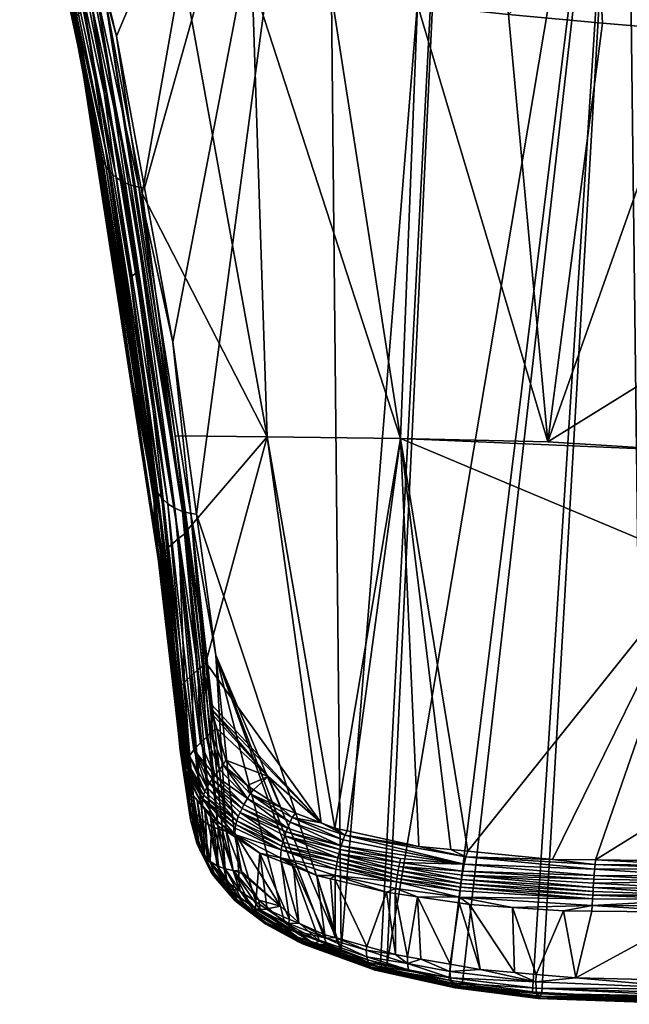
# Model space of a CAD drawing. Extents: x -0.096 to 0.096, y -0.189 to -0.001.
# Tile 1 of 60: x -0.02 to -0.002, y -0.189 to -0.16. Entities that reach past the tile are written whole.
import ezdxf

# ---------------------------------------------------------------- set-up
doc = ezdxf.new("R2010")
doc.units = 0
doc.layers.add('mesh', color=7, linetype='CONTINUOUS')

msp = doc.modelspace()

# ---------------------------------------------------------------- meshes
at = {"layer": 'mesh'}
mesh = msp.add_polyface(dxfattribs=at)
corners = [(-0.018474, -0.15348, 0.016813), (-0.019508, -0.15027, 0.022549), (-0.010604, -0.145645, 0.032522), (-0.018074, -0.155125, 0.01384), (-0.016812, -0.160321, 0.00445), (-0.015988, -0.164801, -0.00371), (-0.014949, -0.148352, 0.008869), (-0.012301, -0.148804, 0.007095), (-0.012472, -0.147682, 0.007534), (-0.013482, -0.149681, 0.007278), (-0.014751, -0.149407, 0.008104), (-0.012134, -0.149917, 0.00654), (-0.014368, -0.151408, 0.006093), (-0.013303, -0.150748, 0.006453), (-0.014558, -0.150448, 0.007192), (-0.011969, -0.151011, 0.005797), (-0.011888, -0.151522, 0.005332), (-0.011808, -0.151999, 0.004809), (-0.014181, -0.152272, 0.004858), (-0.011648, -0.152858, 0.003647), (-0.01347, -0.155457, -0.000394), (-0.011039, -0.155935, -0.0014), (-0.009174, -0.150853, 0.005078), (-0.010642, -0.150683, 0.005593), (-0.010569, -0.151237, 0.005226), (-0.010716, -0.150111, 0.005895), (-0.010865, -0.148965, 0.006354), (-0.01118, -0.146609, 0.006926), (-0.008858, -0.153318, 0.002728), (-0.008983, -0.152451, 0.003842), (-0.009047, -0.151959, 0.004327), (-0.009239, -0.150262, 0.005343), (-0.009369, -0.149078, 0.005714), (-0.009643, -0.146656, 0.006091), (-0.015152, -0.147287, 0.009541), (-0.012654, -0.146508, 0.00788), (-0.017235, -0.147748, 0.010994), (-0.017015, -0.148755, 0.009995), (-0.016801, -0.149754, 0.008895), (-0.016591, -0.150697, 0.007664), (-0.016385, -0.151575, 0.006339), (-0.014878, -0.158269, -0.004813)]
mesh.append_faces([[corners[k] for k in face] for face in [(0, 1, 2, 2), (2, 3, 0, 0), (2, 4, 3, 3), (5, 4, 2, 2), (6, 7, 8, 8), (9, 6, 10, 10), (9, 7, 6, 6), (11, 7, 9, 9), (12, 13, 14, 14), (12, 15, 13, 13), (12, 16, 15, 15), (12, 17, 16, 16), (18, 17, 12, 12), (18, 19, 17, 17), (20, 19, 18, 18), (20, 21, 19, 19), (22, 23, 24, 24), (13, 10, 14, 14), (13, 9, 10, 10), (15, 9, 13, 13), (15, 11, 9, 9), (25, 11, 15, 15), (25, 7, 11, 11), (26, 7, 25, 25), (26, 8, 7, 7), (27, 8, 26, 26), (28, 19, 21, 21), (29, 19, 28, 28), (29, 17, 19, 19), (30, 17, 29, 29), (30, 16, 17, 17), (24, 16, 30, 30), (24, 15, 16, 16), (23, 15, 24, 24), (23, 25, 15, 15), (31, 25, 23, 23), (31, 26, 25, 25), (32, 26, 31, 31), (32, 27, 26, 26), (33, 27, 32, 32), (8, 34, 6, 6), (8, 35, 34, 34), (36, 6, 34, 34), (37, 6, 36, 36), (37, 10, 6, 6), (38, 10, 37, 37), (38, 14, 10, 10), (39, 14, 38, 38), (39, 12, 14, 14), (40, 12, 39, 39), (40, 18, 12, 12), (41, 18, 40, 40), (41, 20, 18, 18)]])
mesh = msp.add_polyface(dxfattribs=at)
corners = [(0.000224, -0.167319, -0.006959), (-0.001259, -0.188737, -0.046628), (-0.001776, -0.145883, 0.0327), (-0.010173, -0.187328, -0.044614), (-0.010604, -0.145645, 0.032522), (-0.00683, -0.145747, 0.032598), (-0.008825, -0.187784, -0.045316), (-0.00659, -0.188274, -0.04603), (-0.006995, -0.188217, -0.045952), (-0.004245, -0.188578, -0.046445), (-0.015149, -0.169359, -0.012011), (-0.015988, -0.164801, -0.00371), (-0.014449, -0.174445, -0.021326), (-0.016385, -0.151575, 0.006339), (-0.017456, -0.157608, -0.003239), (-0.014878, -0.158269, -0.004813), (-0.016053, -0.164965, -0.015573), (-0.015081, -0.172134, -0.027611), (-0.012361, -0.172161, -0.028049), (-0.004076, -0.17231, -0.028837), (0.00022, -0.160162, -0.008673), (-0.002452, -0.159934, -0.008281), (0.000309, -0.169587, -0.024347), (0.000191, -0.157055, -0.003506), (-0.002625, -0.156886, -0.003222), (0.00017, -0.154919, 0.000065), (-0.002806, -0.153844, 0.001741), (0.000185, -0.156438, -0.002481), (-0.012804, -0.15869, -0.005785), (-0.008428, -0.172205, -0.028486), (-0.010465, -0.159064, -0.006605), (-0.00792, -0.159389, -0.007277), (-0.005229, -0.159675, -0.007823), (-0.005549, -0.156644, -0.002791), (-0.005886, -0.153647, 0.002099), (-0.008375, -0.15633, -0.002194), (-0.008858, -0.153318, 0.002728), (-0.011039, -0.155935, -0.0014), (-0.01347, -0.155457, -0.000394), (-0.015278, -0.175423, -0.032524), (-0.016197, -0.167285, -0.019132), (-0.016405, -0.167453, -0.019078), (-0.016152, -0.164783, -0.003736), (-0.014622, -0.174425, -0.021349), (-0.01486, -0.174365, -0.021399), (-0.016386, -0.164726, -0.003791), (-0.015089, -0.174267, -0.021469), (-0.01661, -0.164632, -0.003865), (-0.015296, -0.174134, -0.021556), (-0.016814, -0.164503, -0.003956), (-0.015709, -0.173584, -0.021888), (-0.017127, -0.164163, -0.004174), (-0.015612, -0.173784, -0.021771), (-0.015859, -0.172895, -0.02109), (-0.017224, -0.163968, -0.00429), (-0.016812, -0.160321, 0.00445), (-0.017153, -0.159196, -0.005902), (-0.014973, -0.175154, -0.03249), (-0.014742, -0.174981, -0.03236), (-0.017368, -0.159253, -0.005832), (-0.017761, -0.159485, -0.005636), (-0.015375, -0.175528, -0.03251)]
mesh.append_faces([[corners[k] for k in face] for face in [(0, 1, 2, 2), (3, 4, 5, 5), (2, 6, 5, 5), (7, 8, 2, 2), (1, 9, 2, 2), (4, 10, 11, 11), (4, 12, 10, 10), (3, 12, 4, 4), (13, 14, 15, 15), (16, 17, 18, 18), (19, 20, 21, 21), (19, 22, 20, 20), (20, 23, 24, 24), (24, 25, 26, 26), (24, 27, 25, 25), (23, 27, 24, 24), (18, 15, 16, 16), (18, 28, 15, 15), (29, 28, 18, 18), (29, 30, 28, 28), (29, 31, 30, 30), (19, 31, 29, 29), (19, 32, 31, 31), (21, 32, 19, 19), (26, 33, 24, 24), (26, 34, 33, 33), (34, 35, 33, 33), (34, 36, 35, 35), (36, 37, 35, 35), (28, 38, 15, 15), (28, 37, 38, 38), (30, 37, 28, 28), (30, 35, 37, 37), (31, 35, 30, 30), (31, 33, 35, 35), (32, 33, 31, 31), (32, 24, 33, 33), (21, 24, 32, 32), (21, 20, 24, 24), (39, 40, 41, 41), (42, 11, 10, 10), (43, 42, 10, 10), (44, 45, 42, 42), (46, 47, 45, 45), (48, 49, 47, 47), (50, 51, 52, 52), (53, 54, 50, 50), (42, 55, 11, 11), (15, 56, 16, 16), (39, 57, 40, 40), (57, 58, 59, 59), (56, 17, 16, 16), (58, 17, 56, 56), (41, 60, 61, 61)]])
mesh = msp.add_polyface(dxfattribs=at)
corners = [(0.000445, -0.188748, -0.046631), (-0.001259, -0.188737, -0.046628), (0.000224, -0.167319, -0.006959), (-0.00683, -0.145747, 0.032598), (-0.009013, -0.18774, -0.04525), (-0.010173, -0.187328, -0.044614), (-0.008825, -0.187784, -0.045316), (-0.001776, -0.145883, 0.0327), (-0.006995, -0.188217, -0.045952), (-0.004526, -0.188564, -0.046428), (-0.00659, -0.188274, -0.04603), (-0.004245, -0.188578, -0.046445), (-0.013876, -0.178612, -0.028955), (-0.014449, -0.174445, -0.021326), (-0.013584, -0.181713, -0.04373), (-0.01233, -0.182195, -0.044685), (-0.013852, -0.18078, -0.042142), (-0.013987, -0.180223, -0.041196), (-0.010764, -0.183569, -0.047126), (-0.014005, -0.180068, -0.040935), (-0.013968, -0.180378, -0.041456), (-0.012361, -0.172161, -0.028049), (-0.014706, -0.174898, -0.032254), (-0.014174, -0.178825, -0.038848), (-0.015081, -0.172134, -0.027611), (-0.010359, -0.183724, -0.047423), (-0.008428, -0.172205, -0.028486), (-0.009996, -0.183803, -0.047583), (-0.007885, -0.184265, -0.04851), (0.000337, -0.172579, -0.029323), (0.000368, -0.175898, -0.034843), (-0.004076, -0.17231, -0.028837), (-0.006436, -0.184404, -0.04881), (-0.00694, -0.184356, -0.048706), (0.000309, -0.169587, -0.024347), (-0.014742, -0.174981, -0.03236), (-0.014268, -0.178927, -0.038991), (-0.014023, -0.180898, -0.042307), (-0.014413, -0.179049, -0.039116), (-0.014327, -0.181198, -0.042558), (-0.014158, -0.181029, -0.042449), (-0.013664, -0.181853, -0.043944), (-0.014526, -0.181412, -0.04262), (-0.014592, -0.179206, -0.039206), (-0.014805, -0.179407, -0.039246), (-0.013774, -0.181987, -0.044093), (-0.014622, -0.174425, -0.021349), (-0.015149, -0.169359, -0.012011), (-0.014973, -0.175154, -0.03249), (-0.014659, -0.181588, -0.042631), (-0.014903, -0.179518, -0.039247), (-0.015089, -0.174267, -0.021469), (-0.014003, -0.183672, -0.038693), (-0.01426, -0.183506, -0.038796), (-0.013575, -0.183808, -0.038598), (-0.013337, -0.183843, -0.038568), (-0.01486, -0.174365, -0.021399), (-0.013814, -0.183743, -0.038646), (-0.013682, -0.183793, -0.038612), (-0.015296, -0.174134, -0.021556), (-0.014496, -0.18326, -0.038942)]
mesh.append_faces([[corners[k] for k in face] for face in [(0, 1, 2, 2), (3, 4, 5, 5), (3, 6, 4, 4), (7, 8, 6, 6), (7, 9, 10, 10), (7, 11, 9, 9), (5, 12, 13, 13), (14, 15, 16, 16), (17, 18, 19, 19), (20, 15, 17, 17), (20, 16, 15, 15), (21, 22, 23, 23), (21, 24, 22, 22), (18, 23, 19, 19), (18, 21, 23, 23), (25, 21, 18, 18), (25, 26, 21, 21), (27, 26, 25, 25), (27, 28, 26, 26), (29, 26, 30, 30), (29, 31, 26, 26), (26, 32, 30, 30), (26, 33, 32, 32), (28, 33, 26, 26), (29, 34, 31, 31), (22, 35, 36, 36), (37, 16, 20, 20), (38, 39, 40, 40), (41, 16, 37, 37), (41, 14, 16, 16), (36, 23, 22, 22), (36, 19, 23, 23), (37, 19, 36, 36), (37, 17, 19, 19), (20, 17, 37, 37), (42, 43, 44, 44), (38, 36, 35, 35), (40, 36, 38, 38), (40, 37, 36, 36), (45, 37, 40, 40), (43, 39, 38, 38), (42, 39, 43, 43), (12, 46, 13, 13), (46, 47, 13, 13), (43, 38, 48, 48), (44, 49, 42, 42), (44, 50, 49, 49), (51, 52, 53, 53), (12, 54, 46, 46), (55, 54, 12, 12), (56, 57, 52, 52), (46, 57, 56, 56), (54, 58, 46, 46), (59, 53, 60, 60)]])
mesh = msp.add_polyface(dxfattribs=at)
corners = [(0.000224, -0.167319, -0.006959), (-0.001776, -0.145883, 0.0327), (0.000002, -0.145888, 0.032712), (-0.002945, -0.150413, 0.004066), (-0.002922, -0.1511, 0.003909), (0.000146, -0.15096, 0.003799), (-0.002806, -0.153844, 0.001741), (0.000168, -0.154632, 0.000535), (0.000161, -0.153888, 0.001616), (0.00017, -0.154919, 0.000065), (0.000154, -0.152906, 0.002749), (-0.002853, -0.152916, 0.002841), (0.000159, -0.153567, 0.002082), (0.000153, -0.15264, 0.003017), (-0.002876, -0.152369, 0.003295), (0.00015, -0.152082, 0.003393), (0.000149, -0.151679, 0.00358), (-0.002899, -0.15176, 0.003655), (0.000148, -0.151468, 0.003677), (-0.00299, -0.149034, 0.004177), (0.000145, -0.150324, 0.003951), (0.000142, -0.148721, 0.003991), (-0.006062, -0.151674, 0.004032), (-0.006106, -0.151064, 0.004319), (-0.00615, -0.15043, 0.004521), (-0.006239, -0.149158, 0.004743), (-0.006426, -0.146578, 0.004785), (-0.008055, -0.146646, 0.005377), (-0.003084, -0.146262, 0.003969), (-0.005886, -0.153647, 0.002099), (-0.005974, -0.152757, 0.003191), (-0.006018, -0.152242, 0.003653), (-0.00911, -0.151424, 0.004741), (-0.009174, -0.150853, 0.005078), (-0.009239, -0.150262, 0.005343), (-0.007824, -0.149143, 0.005178), (-0.009369, -0.149078, 0.005714), (-0.009643, -0.146656, 0.006091), (-0.008858, -0.153318, 0.002728), (-0.008983, -0.152451, 0.003842), (-0.009047, -0.151959, 0.004327), (-0.010569, -0.151237, 0.005226), (-0.010642, -0.150683, 0.005593), (0.000141, -0.148461, 0.003998), (0.000138, -0.145674, 0.003641), (0.000151, -0.152357, 0.003223)]
mesh.append_faces([[corners[k] for k in face] for face in [(0, 1, 2, 2), (3, 4, 5, 5), (6, 7, 8, 8), (6, 9, 7, 7), (6, 10, 11, 11), (6, 12, 10, 10), (8, 12, 6, 6), (10, 13, 11, 11), (14, 15, 16, 16), (17, 5, 4, 4), (17, 18, 5, 5), (16, 18, 17, 17), (19, 20, 21, 21), (4, 22, 17, 17), (4, 23, 22, 22), (3, 23, 4, 4), (3, 24, 23, 23), (25, 26, 27, 27), (19, 28, 25, 25), (11, 29, 6, 6), (11, 30, 29, 29), (14, 30, 11, 11), (14, 31, 30, 30), (23, 32, 22, 22), (23, 33, 32, 32), (24, 33, 23, 23), (24, 34, 33, 33), (35, 34, 24, 24), (35, 36, 34, 34), (37, 36, 35, 35), (35, 27, 37, 37), (35, 25, 27, 27), (24, 25, 35, 35), (24, 19, 25, 25), (3, 19, 24, 24), (3, 20, 19, 19), (5, 20, 3, 3), (30, 38, 29, 29), (30, 39, 38, 38), (31, 39, 30, 30), (31, 40, 39, 39), (17, 14, 16, 16), (17, 31, 14, 14), (22, 31, 17, 17), (22, 40, 31, 31), (32, 40, 22, 22), (32, 41, 40, 40), (33, 41, 32, 32), (34, 42, 33, 33), (19, 43, 44, 44), (21, 43, 19, 19), (11, 45, 14, 14), (11, 13, 45, 45), (14, 45, 15, 15)]])
mesh = msp.add_polyface(dxfattribs=at)
corners = [(-0.018666, -0.156822, 0.000531), (-0.018071, -0.159968, -0.004776), (-0.018031, -0.159885, -0.005025), (-0.019673, -0.151829, 0.008565), (-0.019139, -0.154321, 0.004748), (-0.018013, -0.159779, -0.005266), (-0.017283, -0.164136, -0.011806), (-0.015543, -0.176022, -0.032253), (-0.018251, -0.155108, 0.013805), (-0.018074, -0.155125, 0.01384), (-0.016812, -0.160321, 0.00445), (-0.015473, -0.17397, -0.021659), (-0.016989, -0.164344, -0.00406), (-0.016814, -0.164503, -0.003956), (-0.015612, -0.173784, -0.021771), (-0.017127, -0.164163, -0.004174), (-0.015709, -0.173584, -0.021888), (-0.017224, -0.163968, -0.00429), (-0.016152, -0.164783, -0.003736), (-0.016386, -0.164726, -0.003791), (-0.018485, -0.155052, 0.013741), (-0.01661, -0.164632, -0.003865), (-0.018708, -0.15496, 0.013658), (-0.018911, -0.154831, 0.013557), (-0.019083, -0.154672, 0.013445), (-0.019217, -0.154491, 0.013325), (-0.019311, -0.154295, 0.013203), (-0.018045, -0.160082, 0.002298), (-0.018862, -0.156135, 0.009447), (-0.015859, -0.172895, -0.02109), (-0.016337, -0.170498, -0.022533), (-0.014878, -0.158269, -0.004813), (-0.017456, -0.157608, -0.003239), (-0.017153, -0.159196, -0.005902), (-0.017761, -0.159485, -0.005636), (-0.017555, -0.159341, -0.005758), (-0.019279, -0.151456, 0.007692), (-0.016405, -0.167453, -0.019078), (-0.016197, -0.167285, -0.019132), (-0.017368, -0.159253, -0.005832), (-0.018883, -0.151336, 0.0074), (-0.014973, -0.175154, -0.03249), (-0.019553, -0.151654, 0.00802), (-0.019608, -0.15171, 0.008146), (-0.017982, -0.159715, -0.005373), (-0.015534, -0.175836, -0.032392), (-0.015375, -0.175528, -0.03251), (-0.015453, -0.175633, -0.032484), (-0.019643, -0.151757, 0.008278), (-0.014742, -0.174981, -0.03236), (-0.019382, -0.151521, 0.007792), (-0.019476, -0.151589, 0.007902), (-0.017281, -0.163773, -0.004387)]
mesh.append_faces([[corners[k] for k in face] for face in [(0, 1, 2, 2), (3, 4, 0, 0), (2, 3, 0, 0), (2, 5, 3, 3), (2, 6, 7, 7), (1, 6, 2, 2), (8, 9, 10, 10), (11, 12, 13, 13), (14, 15, 12, 12), (16, 17, 15, 15), (18, 8, 10, 10), (19, 8, 18, 18), (19, 20, 8, 8), (21, 20, 19, 19), (21, 22, 20, 20), (13, 22, 21, 21), (13, 23, 22, 22), (12, 23, 13, 13), (12, 24, 23, 23), (15, 24, 12, 12), (15, 25, 24, 24), (17, 25, 15, 15), (17, 26, 25, 25), (27, 26, 17, 17), (27, 28, 26, 26), (27, 4, 28, 28), (27, 0, 4, 4), (29, 30, 6, 6), (31, 32, 33, 33), (34, 35, 36, 36), (37, 35, 34, 34), (37, 38, 35, 35), (35, 39, 40, 40), (41, 39, 35, 35), (38, 41, 35, 35), (42, 43, 44, 44), (45, 5, 2, 2), (44, 34, 42, 42), (44, 46, 34, 34), (47, 46, 44, 44), (5, 44, 48, 48), (45, 44, 5, 5), (45, 47, 44, 44), (33, 32, 40, 40), (39, 33, 40, 40), (49, 33, 39, 39), (50, 51, 34, 34), (27, 17, 52, 52), (29, 52, 17, 17), (52, 0, 27, 27), (52, 1, 0, 0), (52, 6, 1, 1), (29, 6, 52, 52)]])
mesh = msp.add_polyface(dxfattribs=at)
corners = [(-0.017283, -0.164136, -0.011806), (-0.016337, -0.170498, -0.022533), (-0.015543, -0.176022, -0.032253), (-0.015075, -0.18006, -0.039063), (-0.015536, -0.176173, -0.032095), (-0.015063, -0.180237, -0.038927), (-0.015694, -0.174816, -0.029815), (-0.015077, -0.179957, -0.039124), (-0.01478, -0.18198, -0.042533), (-0.014778, -0.182083, -0.042476), (-0.015375, -0.175528, -0.03251), (-0.014982, -0.17963, -0.039235), (-0.014903, -0.179518, -0.039247), (-0.015453, -0.175633, -0.032484), (-0.015035, -0.179742, -0.03921), (-0.014706, -0.174898, -0.032254), (-0.015081, -0.172134, -0.027611), (-0.014742, -0.174981, -0.03236), (-0.015278, -0.175423, -0.032524), (-0.014805, -0.179407, -0.039246), (-0.016405, -0.167453, -0.019078), (-0.015709, -0.173584, -0.021888), (-0.015782, -0.173392, -0.021999), (-0.015859, -0.172895, -0.02109), (-0.01486, -0.174365, -0.021399), (-0.014003, -0.183672, -0.038693), (-0.015089, -0.174267, -0.021469), (-0.01571, -0.173853, -0.022842), (-0.016152, -0.164783, -0.003736), (-0.014622, -0.174425, -0.021349), (-0.016386, -0.164726, -0.003791), (-0.015296, -0.174134, -0.021556), (-0.01661, -0.164632, -0.003865), (-0.015473, -0.17397, -0.021659), (-0.016814, -0.164503, -0.003956), (-0.015612, -0.173784, -0.021771), (-0.016989, -0.164344, -0.00406), (-0.014719, -0.182726, -0.039243), (-0.014962, -0.181105, -0.040385), (-0.014928, -0.181415, -0.040908), (-0.014973, -0.175154, -0.03249), (-0.014592, -0.179206, -0.039206), (-0.014413, -0.179049, -0.039116), (-0.015065, -0.179851, -0.039173), (-0.015534, -0.175836, -0.032392), (-0.01477, -0.181872, -0.042578), (-0.014742, -0.181761, -0.042609), (-0.014659, -0.181588, -0.042631), (-0.018031, -0.159885, -0.005025), (-0.014665, -0.182926, -0.039132), (-0.014496, -0.18326, -0.038942), (-0.014564, -0.183136, -0.039012), (-0.01426, -0.183506, -0.038796)]
mesh.append_faces([[corners[k] for k in face] for face in [(0, 1, 2, 2), (3, 4, 5, 5), (2, 4, 3, 3), (2, 6, 4, 4), (1, 6, 2, 2), (3, 7, 2, 2), (3, 8, 7, 7), (9, 8, 3, 3), (10, 11, 12, 12), (13, 11, 10, 10), (14, 11, 13, 13), (15, 16, 17, 17), (18, 12, 19, 19), (18, 10, 12, 12), (20, 10, 18, 18), (21, 22, 23, 23), (24, 25, 26, 26), (21, 27, 22, 22), (24, 28, 29, 29), (26, 30, 24, 24), (31, 32, 26, 26), (33, 34, 31, 31), (35, 36, 33, 33), (22, 1, 23, 23), (22, 27, 1, 1), (27, 6, 1, 1), (27, 4, 6, 6), (37, 4, 27, 27), (37, 5, 4, 4), (3, 5, 38, 38), (3, 38, 39, 39), (19, 40, 18, 18), (19, 41, 40, 40), (42, 17, 40, 40), (43, 14, 44, 44), (45, 14, 43, 43), (46, 14, 45, 45), (12, 11, 47, 47), (14, 13, 44, 44), (46, 11, 14, 14), (46, 47, 11, 11), (43, 7, 45, 45), (44, 7, 43, 43), (44, 2, 7, 7), (48, 2, 44, 44), (49, 37, 27, 27), (33, 50, 51, 51), (31, 50, 33, 33), (26, 52, 31, 31), (51, 35, 33, 33), (49, 35, 51, 51), (21, 49, 27, 27), (35, 49, 21, 21)]])
mesh = msp.add_polyface(dxfattribs=at)
corners = [(-0.014205, -0.183175, -0.044021), (-0.013771, -0.185044, -0.043438), (-0.013977, -0.183455, -0.044523), (-0.014429, -0.1829, -0.043527), (-0.01412, -0.184625, -0.0427), (-0.014928, -0.181415, -0.040908), (-0.014626, -0.183463, -0.040602), (-0.014694, -0.182235, -0.042351), (-0.014778, -0.182083, -0.042476), (-0.015075, -0.18006, -0.039063), (-0.014672, -0.182312, -0.042487), (-0.014546, -0.182756, -0.04327), (-0.014068, -0.182392, -0.044285), (-0.013988, -0.182273, -0.044254), (-0.014526, -0.181412, -0.04262), (-0.014158, -0.181029, -0.042449), (-0.013909, -0.182164, -0.044211), (-0.013774, -0.181987, -0.044093), (-0.014327, -0.181198, -0.042558), (-0.013664, -0.181853, -0.043944), (-0.014023, -0.180898, -0.042307), (-0.014236, -0.184487, -0.042456), (-0.014447, -0.183954, -0.041493), (-0.014962, -0.181105, -0.040385), (-0.014719, -0.182726, -0.039243), (-0.014268, -0.183055, -0.044148), (-0.01478, -0.18198, -0.042533), (-0.013848, -0.183502, -0.044938), (-0.01381, -0.18366, -0.044891), (-0.01426, -0.182857, -0.044254), (-0.01477, -0.181872, -0.042578), (-0.015077, -0.179957, -0.039124), (-0.013838, -0.183309, -0.045046), (-0.013304, -0.183722, -0.045787), (-0.014239, -0.182749, -0.044286), (-0.014742, -0.181761, -0.042609), (-0.0142, -0.182635, -0.044302), (-0.013259, -0.183504, -0.045837), (-0.014659, -0.181588, -0.042631), (-0.014142, -0.182514, -0.044301), (-0.014622, -0.174425, -0.021349), (-0.013682, -0.183793, -0.038612), (-0.013814, -0.183743, -0.038646), (-0.015063, -0.180237, -0.038927), (-0.014444, -0.184168, -0.041374), (-0.014665, -0.182926, -0.039132), (-0.013835, -0.184839, -0.040883), (-0.014003, -0.183672, -0.038693), (-0.014564, -0.183136, -0.039012), (-0.014042, -0.184712, -0.040994), (-0.01426, -0.183506, -0.038796), (-0.014216, -0.184552, -0.041116), (-0.014496, -0.18326, -0.038942), (-0.014352, -0.184368, -0.041245)]
mesh.append_faces([[corners[k] for k in face] for face in [(0, 1, 2, 2), (3, 4, 0, 0), (5, 6, 7, 7), (5, 7, 8, 8), (9, 5, 8, 8), (8, 10, 11, 11), (7, 10, 8, 8), (12, 13, 14, 14), (15, 16, 17, 17), (15, 18, 16, 16), (17, 19, 20, 20), (14, 16, 18, 18), (13, 16, 14, 14), (11, 21, 3, 3), (11, 22, 21, 21), (10, 22, 11, 11), (7, 22, 10, 10), (7, 6, 22, 22), (23, 6, 5, 5), (23, 24, 6, 6), (25, 0, 2, 2), (25, 3, 0, 0), (25, 11, 3, 3), (8, 11, 25, 25), (8, 25, 26, 26), (2, 27, 25, 25), (2, 28, 27, 27), (29, 25, 27, 27), (29, 26, 25, 25), (30, 26, 29, 29), (30, 31, 26, 26), (27, 32, 29, 29), (33, 29, 32, 32), (34, 35, 30, 30), (34, 36, 35, 35), (37, 36, 34, 34), (36, 38, 35, 35), (36, 39, 38, 38), (37, 39, 36, 36), (30, 29, 34, 34), (14, 39, 12, 12), (14, 38, 39, 39), (40, 41, 42, 42), (23, 43, 24, 24), (6, 44, 22, 22), (6, 45, 44, 44), (24, 45, 6, 6), (46, 47, 42, 42), (44, 45, 48, 48), (49, 50, 47, 47), (51, 52, 50, 50), (53, 44, 48, 48), (48, 52, 53, 53)]])
mesh = msp.add_polyface(dxfattribs=at)
corners = [(0.000433, -0.182734, -0.046214), (0.000368, -0.175898, -0.034843), (-0.00266, -0.184661, -0.049374), (0.000314, -0.184701, -0.049486), (-0.003937, -0.184644, -0.049326), (-0.006436, -0.184404, -0.04881), (0.000318, -0.186205, -0.049854), (-0.003242, -0.188149, -0.048537), (0.000454, -0.188233, -0.04861), (-0.002769, -0.186176, -0.04975), (-0.003612, -0.186169, -0.049722), (-0.004418, -0.188046, -0.048381), (-0.005113, -0.186064, -0.049493), (-0.002677, -0.184801, -0.049611), (0.000453, -0.184825, -0.049663), (-0.006647, -0.185467, -0.049464), (-0.002747, -0.185812, -0.049983), (-0.002742, -0.185706, -0.05001), (-0.006619, -0.185236, -0.049475), (-0.002736, -0.185593, -0.050022), (-0.002729, -0.185473, -0.050017), (-0.002722, -0.18535, -0.049995), (0.000456, -0.185526, -0.050078), (-0.006601, -0.185114, -0.049455), (-0.004284, -0.188692, -0.046702), (-0.004245, -0.188578, -0.046445), (-0.001259, -0.188737, -0.046628), (0.000448, -0.188906, -0.047151), (-0.004354, -0.188761, -0.047259), (-0.00432, -0.188752, -0.046972), (0.000449, -0.188928, -0.047306), (0.000452, -0.188697, -0.048145), (-0.004405, -0.188608, -0.047824), (0.000452, -0.188762, -0.048007), (-0.00442, -0.188455, -0.048069), (0.000452, -0.188609, -0.048253), (-0.004426, -0.188267, -0.048274), (-0.002758, -0.186009, -0.049896), (0.000456, -0.185286, -0.05003), (0.000455, -0.185139, -0.049963), (-0.002707, -0.18512, -0.049909), (-0.002692, -0.184939, -0.049777), (-0.006546, -0.184787, -0.049314), (-0.002714, -0.18523, -0.049959), (0.000454, -0.184929, -0.049809), (0.000456, -0.185834, -0.050037), (0.000456, -0.186029, -0.049948), (0.000456, -0.185703, -0.050072), (0.000446, -0.188846, -0.046878), (0.00045, -0.188876, -0.047733), (-0.004383, -0.188712, -0.047549), (0.000453, -0.188471, -0.048423)]
mesh.append_faces([[corners[k] for k in face] for face in [(0, 1, 2, 2), (2, 3, 0, 0), (1, 4, 2, 2), (1, 5, 4, 4), (6, 7, 8, 8), (9, 7, 6, 6), (10, 7, 9, 9), (10, 11, 7, 7), (12, 11, 10, 10), (13, 2, 4, 4), (14, 2, 13, 13), (14, 3, 2, 2), (15, 16, 17, 17), (18, 19, 20, 20), (21, 20, 22, 22), (23, 20, 21, 21), (24, 25, 26, 26), (27, 28, 29, 29), (30, 28, 27, 27), (31, 32, 33, 33), (31, 34, 32, 32), (35, 34, 31, 31), (7, 11, 36, 36), (37, 9, 6, 6), (37, 10, 9, 9), (37, 12, 10, 10), (38, 39, 40, 40), (41, 40, 39, 39), (42, 40, 41, 41), (21, 38, 43, 43), (39, 44, 41, 41), (44, 13, 41, 41), (44, 14, 13, 13), (43, 38, 40, 40), (37, 45, 16, 16), (46, 45, 37, 37), (17, 45, 47, 47), (17, 16, 45, 45), (47, 19, 17, 17), (46, 37, 6, 6), (20, 47, 22, 22), (20, 19, 47, 47), (21, 22, 38, 38), (48, 24, 26, 26), (48, 29, 24, 24), (27, 29, 48, 48), (49, 32, 50, 50), (33, 32, 49, 49), (51, 34, 35, 35), (51, 36, 34, 34), (51, 7, 36, 36), (8, 7, 51, 51), (28, 49, 50, 50), (30, 49, 28, 28)]])
mesh = msp.add_polyface(dxfattribs=at)
corners = [(-0.013337, -0.183843, -0.038568), (-0.013876, -0.178612, -0.028955), (-0.011966, -0.186028, -0.042424), (-0.010591, -0.187179, -0.044385), (-0.010814, -0.18706, -0.044193), (-0.013584, -0.181713, -0.04373), (-0.012958, -0.182461, -0.045054), (-0.01233, -0.182195, -0.044685), (-0.011526, -0.183277, -0.046567), (-0.010764, -0.183569, -0.047126), (-0.011955, -0.183113, -0.046252), (-0.012762, -0.182589, -0.045289), (-0.013987, -0.180223, -0.041196), (-0.013977, -0.183455, -0.044523), (-0.013543, -0.185317, -0.04392), (-0.01381, -0.18366, -0.044891), (-0.014068, -0.182392, -0.044285), (-0.013105, -0.183137, -0.045787), (-0.013988, -0.182273, -0.044254), (-0.013163, -0.183258, -0.045819), (-0.011802, -0.183833, -0.047083), (-0.011844, -0.183954, -0.047115), (-0.010211, -0.184356, -0.048105), (-0.012947, -0.182845, -0.045622), (-0.013774, -0.181987, -0.044093), (-0.013909, -0.182164, -0.044211), (-0.013664, -0.181853, -0.043944), (-0.012863, -0.18271, -0.045471), (-0.011619, -0.183407, -0.046767), (-0.011684, -0.183541, -0.046918), (-0.010118, -0.184066, -0.047938), (-0.013216, -0.183383, -0.045836), (-0.013848, -0.183502, -0.044938), (-0.013267, -0.184013, -0.04554), (-0.013047, -0.183025, -0.045742), (-0.01176, -0.183721, -0.047039), (-0.010178, -0.184245, -0.04806), (-0.013316, -0.183911, -0.045679), (-0.011945, -0.184363, -0.047099), (-0.013287, -0.183617, -0.04582), (-0.013304, -0.183722, -0.045787), (-0.011927, -0.184256, -0.047125), (-0.013838, -0.183309, -0.045046), (-0.01426, -0.182857, -0.044254), (-0.013259, -0.183504, -0.045837), (-0.014239, -0.182749, -0.044286), (-0.0119, -0.184139, -0.047134), (-0.014142, -0.182514, -0.044301), (-0.013607, -0.184927, -0.040789), (-0.013814, -0.183743, -0.038646), (-0.013682, -0.183793, -0.038612)]
mesh.append_faces([[corners[k] for k in face] for face in [(0, 1, 2, 2), (3, 4, 1, 1), (5, 6, 7, 7), (8, 9, 7, 7), (7, 10, 8, 8), (7, 11, 10, 10), (6, 11, 7, 7), (12, 7, 9, 9), (13, 14, 15, 15), (16, 17, 18, 18), (19, 17, 16, 16), (19, 20, 17, 17), (21, 20, 19, 19), (21, 22, 20, 20), (23, 24, 25, 25), (26, 27, 6, 6), (6, 5, 26, 26), (27, 11, 6, 6), (27, 10, 11, 11), (28, 10, 27, 27), (28, 8, 10, 10), (9, 8, 28, 28), (23, 26, 24, 24), (23, 27, 26, 26), (29, 27, 23, 23), (29, 28, 27, 27), (30, 28, 29, 29), (16, 31, 19, 19), (32, 15, 33, 33), (34, 23, 25, 25), (35, 23, 34, 34), (35, 29, 23, 23), (36, 29, 35, 35), (18, 34, 25, 25), (17, 34, 18, 18), (17, 35, 34, 34), (20, 35, 17, 17), (20, 36, 35, 35), (37, 32, 33, 33), (38, 39, 40, 40), (38, 41, 39, 39), (32, 37, 42, 42), (40, 42, 37, 37), (39, 43, 40, 40), (39, 44, 45, 45), (41, 44, 39, 39), (41, 46, 44, 44), (44, 31, 47, 47), (46, 31, 44, 44), (45, 43, 39, 39), (19, 46, 21, 21), (19, 31, 46, 46), (16, 47, 31, 31), (48, 49, 50, 50)]])
mesh = msp.add_polyface(dxfattribs=at)
corners = [(-0.011966, -0.186028, -0.042424), (-0.012613, -0.185853, -0.042188), (-0.013103, -0.185066, -0.040799), (-0.012323, -0.186101, -0.042608), (-0.011846, -0.186509, -0.043299), (-0.010814, -0.18706, -0.044193), (-0.013876, -0.178612, -0.028955), (-0.010591, -0.187179, -0.044385), (-0.010173, -0.187328, -0.044614), (-0.011588, -0.184847, -0.047091), (-0.011431, -0.186535, -0.04597), (-0.010655, -0.186873, -0.046527), (-0.011946, -0.184708, -0.046827), (-0.011698, -0.186419, -0.045778), (-0.010243, -0.184477, -0.048137), (-0.010211, -0.184356, -0.048105), (-0.011844, -0.183954, -0.047115), (-0.012571, -0.186136, -0.042748), (-0.011316, -0.187137, -0.044816), (-0.012236, -0.186638, -0.044), (-0.011161, -0.187157, -0.044595), (-0.012398, -0.186561, -0.044203), (-0.011455, -0.187071, -0.045044), (-0.010998, -0.187133, -0.044391), (-0.012783, -0.186126, -0.04289), (-0.012985, -0.186074, -0.04305), (-0.013169, -0.185982, -0.043222), (-0.012533, -0.186442, -0.044405), (-0.011617, -0.18689, -0.045375), (-0.012636, -0.186289, -0.044597), (-0.01157, -0.18696, -0.045268), (-0.011516, -0.187021, -0.045157), (-0.009373, -0.187689, -0.046671), (-0.01258, -0.18446, -0.046361), (-0.012364, -0.186129, -0.0453), (-0.012702, -0.185896, -0.044903), (-0.013267, -0.184013, -0.04554), (-0.011969, -0.1846, -0.046973), (-0.013316, -0.183911, -0.045679), (-0.010895, -0.185117, -0.0476), (-0.010297, -0.184721, -0.048155), (-0.011927, -0.184256, -0.047125), (-0.011945, -0.184363, -0.047099), (-0.010316, -0.184832, -0.048138), (-0.01033, -0.184935, -0.048105), (-0.013304, -0.183722, -0.045787), (-0.010272, -0.184601, -0.048155), (-0.0119, -0.184139, -0.047134), (-0.010618, -0.186975, -0.046476), (-0.012705, -0.186111, -0.044771), (-0.011728, -0.186539, -0.045744), (-0.011688, -0.186726, -0.045573), (-0.009398, -0.18761, -0.046783)]
mesh.append_faces([[corners[k] for k in face] for face in [(0, 1, 2, 2), (3, 1, 0, 0), (0, 4, 3, 3), (0, 5, 4, 4), (6, 5, 0, 0), (7, 6, 8, 8), (9, 10, 11, 11), (12, 10, 9, 9), (12, 13, 10, 10), (14, 15, 16, 16), (17, 3, 4, 4), (18, 19, 20, 20), (18, 21, 19, 19), (22, 21, 18, 18), (23, 4, 5, 5), (23, 17, 4, 4), (20, 17, 23, 23), (20, 24, 17, 17), (20, 25, 24, 24), (19, 25, 20, 20), (21, 26, 19, 19), (27, 28, 29, 29), (27, 30, 28, 28), (31, 30, 27, 27), (21, 31, 27, 27), (22, 31, 21, 21), (17, 1, 3, 3), (32, 28, 30, 30), (33, 13, 12, 12), (33, 34, 13, 13), (33, 35, 34, 34), (36, 35, 33, 33), (37, 33, 12, 12), (38, 33, 37, 37), (37, 9, 39, 39), (12, 9, 37, 37), (40, 41, 42, 42), (43, 40, 42, 42), (42, 37, 44, 44), (42, 38, 37, 37), (45, 38, 42, 42), (46, 47, 41, 41), (16, 47, 46, 46), (48, 11, 10, 10), (49, 34, 35, 35), (50, 13, 34, 34), (51, 50, 49, 49), (29, 51, 49, 49), (50, 10, 13, 13), (50, 48, 10, 10), (29, 28, 51, 51), (52, 51, 28, 28), (48, 50, 51, 51), (34, 49, 50, 50)]])
mesh = msp.add_polyface(dxfattribs=at)
corners = [(-0.013337, -0.183843, -0.038568), (-0.011966, -0.186028, -0.042424), (-0.013117, -0.184989, -0.040659), (-0.013103, -0.185066, -0.040799), (-0.01381, -0.18366, -0.044891), (-0.013543, -0.185317, -0.04392), (-0.013167, -0.185576, -0.04436), (-0.013977, -0.183455, -0.044523), (-0.013771, -0.185044, -0.043438), (-0.014205, -0.183175, -0.044021), (-0.01412, -0.184625, -0.0427), (-0.013369, -0.184977, -0.040714), (-0.012613, -0.185853, -0.042188), (-0.013607, -0.184927, -0.040789), (-0.013682, -0.183793, -0.038612), (-0.014101, -0.184844, -0.042571), (-0.014444, -0.184168, -0.041374), (-0.014012, -0.185035, -0.042428), (-0.013522, -0.185507, -0.043728), (-0.012705, -0.186111, -0.044771), (-0.012702, -0.185896, -0.044903), (-0.013442, -0.18569, -0.043569), (-0.012636, -0.186289, -0.044597), (-0.012533, -0.186442, -0.044405), (-0.012236, -0.186638, -0.044), (-0.013169, -0.185982, -0.043222), (-0.012985, -0.186074, -0.04305), (-0.014352, -0.184368, -0.041245), (-0.013882, -0.185208, -0.042279), (-0.012571, -0.186136, -0.042748), (-0.012783, -0.186126, -0.04289), (-0.013835, -0.184839, -0.040883), (-0.014216, -0.184552, -0.041116), (-0.013267, -0.184013, -0.04554), (-0.014429, -0.1829, -0.043527), (-0.014236, -0.184487, -0.042456), (-0.013316, -0.183911, -0.045679), (-0.01258, -0.18446, -0.046361), (-0.013575, -0.183808, -0.038598), (-0.013814, -0.183743, -0.038646), (-0.014042, -0.184712, -0.040994), (-0.014003, -0.183672, -0.038693), (-0.014447, -0.183954, -0.041493), (-0.013323, -0.185851, -0.043398), (-0.01426, -0.183506, -0.038796), (-0.012398, -0.186561, -0.044203), (-0.014496, -0.18326, -0.038942)]
mesh.append_faces([[corners[k] for k in face] for face in [(0, 1, 2, 2), (1, 3, 2, 2), (4, 5, 6, 6), (7, 8, 5, 5), (9, 10, 8, 8), (3, 11, 2, 2), (3, 12, 11, 11), (13, 14, 11, 11), (15, 16, 17, 17), (18, 5, 8, 8), (18, 6, 5, 5), (19, 20, 6, 6), (21, 15, 17, 17), (18, 15, 21, 21), (18, 10, 15, 15), (8, 10, 18, 18), (18, 19, 6, 6), (18, 22, 19, 19), (21, 22, 18, 18), (21, 23, 22, 22), (24, 25, 26, 26), (27, 17, 16, 16), (28, 17, 27, 27), (29, 11, 12, 12), (30, 11, 29, 29), (30, 13, 11, 11), (26, 13, 30, 30), (26, 31, 13, 13), (25, 31, 26, 26), (27, 32, 28, 28), (33, 6, 20, 20), (4, 6, 33, 33), (34, 35, 10, 10), (36, 33, 37, 37), (15, 10, 35, 35), (2, 38, 0, 0), (2, 11, 38, 38), (31, 39, 13, 13), (40, 41, 31, 31), (11, 14, 38, 38), (15, 42, 16, 16), (35, 42, 15, 15), (21, 17, 43, 43), (32, 44, 40, 40), (43, 23, 21, 21), (45, 43, 25, 25), (28, 43, 17, 17), (45, 23, 43, 43), (25, 40, 31, 31), (43, 40, 25, 25), (28, 40, 43, 43), (28, 32, 40, 40), (27, 46, 32, 32)]])
mesh = msp.add_polyface(dxfattribs=at)
corners = [(-0.008836, -0.185619, -0.048577), (-0.008576, -0.187461, -0.047473), (-0.008582, -0.185656, -0.048651), (-0.010351, -0.18525, -0.047858), (-0.009417, -0.187223, -0.04709), (-0.010489, -0.185216, -0.047792), (-0.010357, -0.186957, -0.046663), (-0.010895, -0.185117, -0.0476), (-0.011588, -0.184847, -0.047091), (-0.010655, -0.186873, -0.046527), (-0.007917, -0.185753, -0.048847), (-0.008566, -0.185504, -0.048784), (-0.010243, -0.184477, -0.048137), (-0.008447, -0.184735, -0.048874), (-0.010211, -0.184356, -0.048105), (-0.008472, -0.184855, -0.048908), (-0.006583, -0.184994, -0.049421), (-0.006601, -0.185114, -0.049455), (-0.010764, -0.183569, -0.047126), (-0.010065, -0.183932, -0.047785), (-0.010359, -0.183724, -0.047423), (-0.011619, -0.183407, -0.046767), (-0.009996, -0.183803, -0.047583), (-0.007885, -0.184265, -0.04851), (-0.006494, -0.184568, -0.049085), (-0.010118, -0.184066, -0.047938), (-0.008422, -0.184624, -0.048828), (-0.008531, -0.185209, -0.048912), (-0.008544, -0.185313, -0.048881), (-0.006657, -0.185572, -0.049435), (-0.010316, -0.184832, -0.048138), (-0.01033, -0.184935, -0.048105), (-0.010297, -0.184721, -0.048155), (-0.008515, -0.185098, -0.048928), (-0.006647, -0.185467, -0.049464), (-0.006634, -0.185356, -0.049478), (-0.008495, -0.184978, -0.048926), (-0.010272, -0.184601, -0.048155), (-0.006619, -0.185236, -0.049475), (-0.011844, -0.183954, -0.047115), (-0.010352, -0.185124, -0.048002), (-0.011969, -0.1846, -0.046973), (-0.006677, -0.185765, -0.049342), (-0.006546, -0.184787, -0.049314), (-0.010178, -0.184245, -0.04806), (-0.011684, -0.183541, -0.046918), (-0.011802, -0.183833, -0.047083), (-0.011945, -0.184363, -0.047099), (-0.011927, -0.184256, -0.047125)]
mesh.append_faces([[corners[k] for k in face] for face in [(0, 1, 2, 2), (3, 4, 0, 0), (5, 6, 3, 3), (7, 6, 5, 5), (8, 9, 7, 7), (10, 11, 2, 2), (12, 13, 14, 14), (15, 13, 12, 12), (15, 16, 13, 13), (17, 16, 15, 15), (18, 19, 20, 20), (18, 21, 19, 19), (19, 22, 20, 20), (19, 23, 22, 22), (24, 23, 19, 19), (25, 19, 21, 21), (13, 26, 14, 14), (27, 28, 29, 29), (30, 28, 27, 27), (30, 31, 28, 28), (27, 32, 30, 30), (27, 33, 32, 32), (34, 33, 27, 27), (34, 35, 33, 33), (0, 2, 11, 11), (36, 33, 35, 35), (37, 33, 36, 36), (37, 32, 33, 33), (15, 36, 38, 38), (12, 36, 15, 15), (12, 37, 36, 36), (39, 37, 12, 12), (40, 3, 0, 0), (40, 5, 3, 3), (40, 7, 5, 5), (41, 7, 40, 40), (10, 42, 11, 11), (26, 43, 44, 44), (44, 25, 45, 45), (43, 25, 44, 44), (43, 19, 25, 25), (43, 24, 19, 19), (14, 44, 46, 46), (14, 26, 44, 44), (13, 43, 26, 26), (16, 43, 13, 13), (42, 29, 28, 28), (47, 31, 30, 30), (0, 11, 40, 40), (28, 11, 42, 42), (28, 40, 11, 11), (31, 40, 28, 28), (31, 41, 40, 40), (48, 32, 37, 37)]])
mesh = msp.add_polyface(dxfattribs=at)
corners = [(-0.005113, -0.186064, -0.049493), (-0.005053, -0.18799, -0.048296), (-0.004418, -0.188046, -0.048381), (-0.006383, -0.185975, -0.049299), (-0.006075, -0.1879, -0.04816), (-0.006692, -0.18593, -0.049208), (-0.006954, -0.187746, -0.047919), (-0.007917, -0.185753, -0.048847), (-0.006601, -0.185114, -0.049455), (-0.002714, -0.18523, -0.049959), (-0.006583, -0.184994, -0.049421), (-0.002722, -0.18535, -0.049995), (-0.006494, -0.184568, -0.049085), (-0.00694, -0.184356, -0.048706), (-0.007885, -0.184265, -0.04851), (-0.006436, -0.184404, -0.04881), (-0.003937, -0.184644, -0.049326), (-0.002677, -0.184801, -0.049611), (-0.002707, -0.18512, -0.049909), (-0.006647, -0.185467, -0.049464), (-0.006657, -0.185572, -0.049435), (-0.002747, -0.185812, -0.049983), (-0.008531, -0.185209, -0.048912), (-0.002742, -0.185706, -0.05001), (-0.006634, -0.185356, -0.049478), (-0.002736, -0.185593, -0.050022), (-0.006619, -0.185236, -0.049475), (-0.008495, -0.184978, -0.048926), (-0.002729, -0.185473, -0.050017), (-0.008472, -0.184855, -0.048908), (-0.006995, -0.188217, -0.045952), (-0.00659, -0.188274, -0.04603), (-0.00667, -0.188385, -0.046285), (-0.004284, -0.188692, -0.046702), (-0.004526, -0.188564, -0.046428), (-0.004245, -0.188578, -0.046445), (-0.00681, -0.188444, -0.046822), (-0.004354, -0.188761, -0.047259), (-0.006869, -0.188395, -0.047102), (-0.00432, -0.188752, -0.046972), (-0.006742, -0.18844, -0.046545), (-0.00782, -0.187594, -0.047681), (-0.006966, -0.187956, -0.047813), (-0.004426, -0.188267, -0.048274), (-0.00906, -0.18792, -0.045782), (-0.008946, -0.187876, -0.045542), (-0.006949, -0.188141, -0.04761), (-0.00442, -0.188455, -0.048069), (-0.006916, -0.188291, -0.047369), (-0.004405, -0.188608, -0.047824), (-0.004383, -0.188712, -0.047549), (-0.006677, -0.185765, -0.049342), (-0.002758, -0.186009, -0.049896), (-0.002692, -0.184939, -0.049777), (-0.006546, -0.184787, -0.049314)]
mesh.append_faces([[corners[k] for k in face] for face in [(0, 1, 2, 2), (3, 1, 0, 0), (3, 4, 1, 1), (5, 4, 3, 3), (5, 6, 4, 4), (7, 6, 5, 5), (8, 9, 10, 10), (11, 9, 8, 8), (12, 13, 14, 14), (12, 15, 13, 13), (12, 16, 15, 15), (17, 16, 12, 12), (9, 18, 10, 10), (19, 20, 21, 21), (22, 20, 19, 19), (23, 24, 19, 19), (23, 25, 24, 24), (26, 24, 25, 25), (27, 24, 26, 26), (8, 26, 28, 28), (29, 26, 8, 8), (30, 31, 32, 32), (33, 34, 35, 35), (36, 37, 38, 38), (36, 39, 37, 37), (40, 39, 36, 36), (40, 33, 39, 39), (32, 33, 40, 40), (32, 34, 33, 33), (31, 34, 32, 32), (41, 42, 6, 6), (43, 1, 4, 4), (43, 2, 1, 1), (44, 32, 40, 40), (45, 30, 32, 32), (42, 4, 6, 6), (42, 43, 4, 4), (46, 43, 42, 42), (46, 47, 43, 43), (48, 47, 46, 46), (48, 49, 47, 47), (38, 49, 48, 48), (38, 50, 49, 49), (37, 50, 38, 38), (5, 51, 7, 7), (51, 0, 52, 52), (51, 3, 0, 0), (5, 3, 51, 51), (53, 12, 54, 54), (53, 17, 12, 12), (10, 18, 54, 54), (51, 21, 20, 20), (52, 21, 51, 51)]])
mesh = msp.add_polyface(dxfattribs=at)
corners = [(-0.007917, -0.185753, -0.048847), (-0.00782, -0.187594, -0.047681), (-0.006954, -0.187746, -0.047919), (-0.008213, -0.187525, -0.047573), (-0.008582, -0.185656, -0.048651), (-0.008576, -0.187461, -0.047473), (-0.008836, -0.185619, -0.048577), (-0.009417, -0.187223, -0.04709), (-0.010351, -0.18525, -0.047858), (-0.010357, -0.186957, -0.046663), (-0.010895, -0.185117, -0.0476), (-0.010655, -0.186873, -0.046527), (-0.006949, -0.188141, -0.04761), (-0.006966, -0.187956, -0.047813), (-0.008215, -0.187723, -0.047449), (-0.010998, -0.187133, -0.044391), (-0.010814, -0.18706, -0.044193), (-0.010591, -0.187179, -0.044385), (-0.010173, -0.187328, -0.044614), (-0.009013, -0.18774, -0.04525), (-0.008825, -0.187784, -0.045316), (-0.008946, -0.187876, -0.045542), (-0.009417, -0.187524, -0.046886), (-0.009398, -0.18761, -0.046783), (-0.00819, -0.187905, -0.047247), (-0.009342, -0.187758, -0.046553), (-0.006916, -0.188291, -0.047369), (-0.009373, -0.187689, -0.046671), (-0.009306, -0.187816, -0.046429), (-0.006869, -0.188395, -0.047102), (-0.009264, -0.187862, -0.0463), (-0.00681, -0.188444, -0.046822), (-0.009169, -0.187917, -0.046039), (-0.006742, -0.18844, -0.046545), (-0.00906, -0.18792, -0.045782), (-0.00667, -0.188385, -0.046285), (-0.006995, -0.188217, -0.045952), (-0.011161, -0.187157, -0.044595), (-0.011316, -0.187137, -0.044816), (-0.011455, -0.187071, -0.045044), (-0.011516, -0.187021, -0.045157), (-0.01157, -0.18696, -0.045268), (-0.011617, -0.18689, -0.045375), (-0.009439, -0.187333, -0.047066), (-0.010618, -0.186975, -0.046476), (-0.011688, -0.186726, -0.045573)]
mesh.append_faces([[corners[k] for k in face] for face in [(0, 1, 2, 2), (0, 3, 1, 1), (4, 3, 0, 0), (4, 5, 3, 3), (6, 7, 5, 5), (8, 9, 7, 7), (10, 11, 9, 9), (12, 13, 14, 14), (15, 16, 17, 17), (18, 15, 17, 17), (19, 20, 21, 21), (22, 23, 24, 24), (1, 14, 13, 13), (3, 14, 1, 1), (3, 5, 14, 14), (25, 26, 12, 12), (27, 24, 23, 23), (28, 26, 25, 25), (28, 29, 26, 26), (30, 29, 28, 28), (30, 31, 29, 29), (32, 31, 30, 30), (32, 33, 31, 31), (34, 33, 32, 32), (21, 35, 34, 34), (20, 36, 21, 21), (24, 14, 22, 22), (24, 12, 14, 14), (27, 12, 24, 24), (27, 25, 12, 12), (21, 18, 19, 19), (21, 15, 18, 18), (34, 15, 21, 21), (34, 37, 15, 15), (32, 37, 34, 34), (32, 38, 37, 37), (30, 38, 32, 32), (30, 39, 38, 38), (28, 39, 30, 30), (28, 40, 39, 39), (25, 40, 28, 28), (25, 41, 40, 40), (27, 41, 25, 25), (23, 42, 27, 27), (43, 14, 5, 5), (44, 9, 11, 11), (43, 9, 44, 44), (43, 7, 9, 9), (5, 7, 43, 43), (22, 43, 44, 44), (22, 14, 43, 43), (22, 45, 23, 23), (44, 45, 22, 22)]])

doc.saveas('drawing.dxf')
